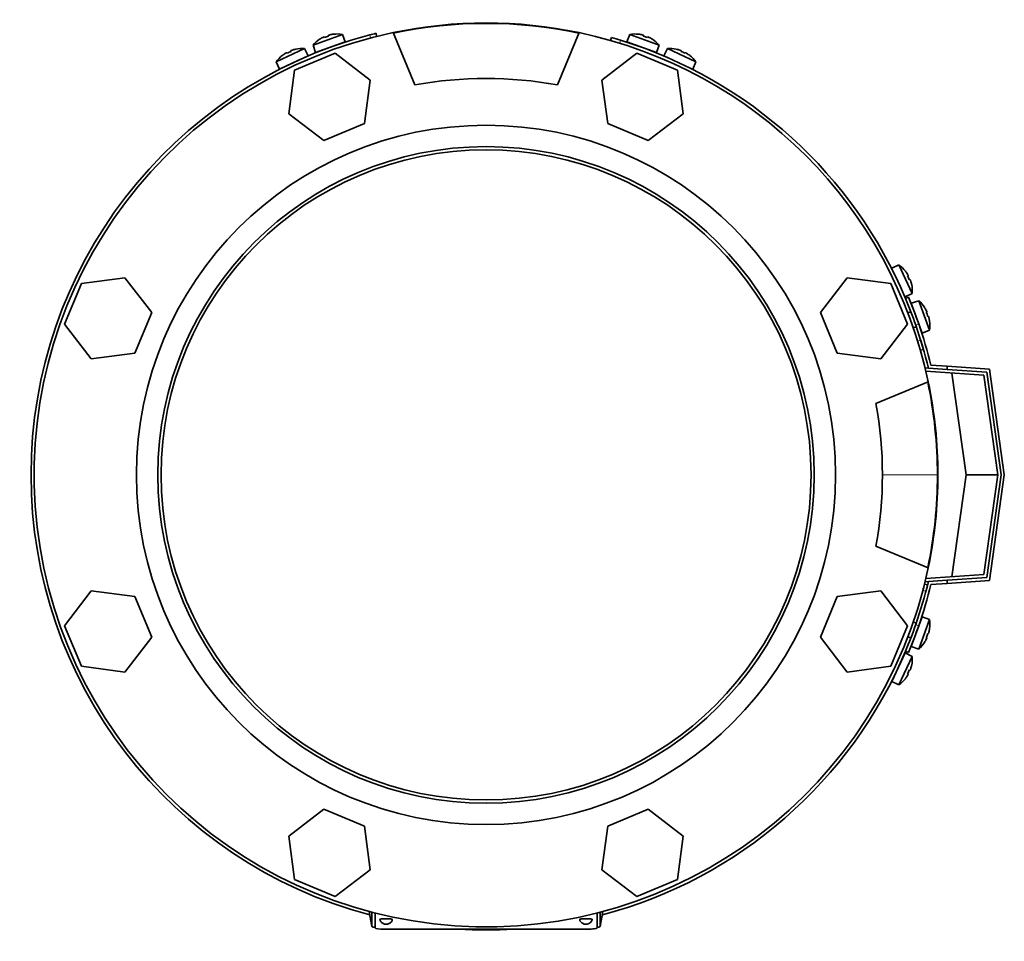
# Model space of a CAD drawing. Header units: millimetres. Extents: x 203 to 976, y -929 to 1223.
# Tile 8 of 18: x 206 to 517, y -426 to -135. Entities that reach past the tile are written whole.
import ezdxf

# ---------------------------------------------------------------- set-up
doc = ezdxf.new("R2010")
doc.units = ezdxf.units.MM
for name, color, linetype in [('LOW_344-1-', 7, 'Continuous'), ('M5X8_UNI7687', 7, 'Continuous'), ('VSI344-454_FILTR', 7, 'Continuous'), ('VSI344-454_FLANG', 7, 'Continuous'), ('VSI344-454_TERMI', 7, 'Continuous'), ('VSI344-454_TESTA', 7, 'Continuous'), ('VSI344_DIFFUSORE', 7, 'Continuous')]:
    doc.layers.add(name, color=color, linetype=linetype)

# ---------------------------------------------------------------- blocks, each defined once
blk = doc.blocks.new('SE1')
at = {"layer": 'LOW_344-1-', "color": 7, "linetype": 'Continuous', "lineweight": 35}
for p, q in [((492.06, -245.4), (492.07, -245.25)), ((492.07, -245.25), (493.07, -245.32)), ((510.58, -247.54), (492.27, -246.26)), ((514.99, -278.96), (510.58, -247.54)), ((510.58, -310.37), (514.99, -278.96)), ((492.27, -311.65), (510.58, -310.37)), ((492.07, -312.66), (492.06, -312.51)), ((493.07, -312.59), (492.07, -312.66))]:
    blk.add_line(p, q, dxfattribs=at)
at = {"layer": 'M5X8_UNI7687', "color": 7, "linetype": 'Continuous', "lineweight": 35}
for p, q in [((299, -143.45), (308.27, -140.07)), ((309.19, -142.4), (299.79, -145.82)), ((301.1, -141.62), (301.07, -141.61)), ((302.55, -140.87), (302.64, -141.06)), ((303.89, -140.39), (303.94, -140.58)), ((305.48, -140.02), (305.49, -140)), ((309.19, -142.4), (308.27, -140.07)), ((398.87, -140.07), (397.95, -142.4)), ((407.35, -145.82), (397.95, -142.4)), ((398.87, -140.07), (408.13, -143.45)), ((401.65, -140.02), (401.64, -140)), ((403.25, -140.39), (403.19, -140.58)), ((404.58, -140.87), (404.49, -141.06)), ((406.04, -141.62), (406.06, -141.61)), ((287.4, -148.72), (296.33, -144.55)), ((290.71, -145.85), (290.81, -146.02)), ((292, -145.25), (292.07, -145.44)), ((293.56, -144.74), (293.56, -144.72)), ((297.45, -146.79), (296.33, -144.55)), ((299, -143.45), (299.79, -145.82)), ((407.35, -145.82), (408.13, -143.45)), ((410.8, -144.55), (409.68, -146.79)), ((410.8, -144.55), (419.74, -148.72)), ((413.58, -144.74), (413.57, -144.72)), ((415.13, -145.25), (415.06, -145.44)), ((416.42, -145.85), (416.32, -146.02)), ((287.4, -148.72), (288.39, -151.01)), ((297.45, -146.79), (288.39, -151.01)), ((289.33, -146.72), (289.3, -146.7)), ((417.81, -146.72), (417.83, -146.7)), ((418.74, -151.01), (419.74, -148.72)), ((483.8, -212.78), (481.51, -213.78)), ((483.8, -212.78), (487.97, -221.72)), ((485.82, -214.69), (485.81, -214.71)), ((486.68, -216.1), (486.5, -216.2)), ((487.28, -217.39), (487.09, -217.46)), ((487.78, -218.95), (487.81, -218.95)), ((485.74, -222.84), (487.97, -221.72)), ((490.02, -224.04), (487.64, -224.83)), ((487.64, -224.83), (491.06, -234.23)), ((493.39, -233.31), (490.02, -224.04)), ((491.84, -226.14), (491.86, -226.12)), ((487.54, -227.53), (486.6, -227.88)), ((492.59, -227.6), (492.4, -227.69)), ((493.07, -228.93), (492.88, -228.99)), ((488.31, -232.57), (489.25, -232.23)), ((493.44, -230.53), (493.46, -230.54)), ((491.06, -234.23), (493.39, -233.31)), ((491.06, -323.68), (487.64, -333.08)), ((489.25, -325.68), (488.31, -325.34)), ((490.02, -333.87), (493.39, -324.6)), ((493.39, -324.6), (491.06, -323.68)), ((493.07, -328.98), (492.88, -328.92)), ((493.44, -327.38), (493.46, -327.37)), ((486.6, -330.03), (487.54, -330.38)), ((491.84, -331.77), (491.86, -331.79)), ((492.59, -330.31), (492.4, -330.22)), ((481.51, -344.13), (485.74, -335.07)), ((487.97, -336.19), (485.74, -335.07)), ((487.64, -333.08), (490.02, -333.87)), ((487.97, -336.19), (483.8, -345.13)), ((487.28, -340.52), (487.09, -340.45)), ((487.78, -338.96), (487.81, -338.96)), ((481.51, -344.13), (483.8, -345.13)), ((485.81, -343.2), (485.82, -343.22)), ((486.68, -341.81), (486.5, -341.71))]:
    blk.add_line(p, q, dxfattribs=at)
for centre, radius, start, end in [((306.61, -149.94), 10, 123.5916, 139.5414), ((306.61, -149.94), 10, 80.4586, 96.4084), ((400.53, -149.94), 10, 83.5916, 99.5414), ((400.53, -149.94), 10, 40.4586, 56.4084), ((295.54, -154.52), 10, 85.4586, 101.4084), ((301.84, -145.61), 0.5, 90.7321, 110), ((307.48, -143.55), 0.5, 110, 129.2679), ((399.66, -143.55), 0.5, 50.7321, 70), ((405.29, -145.61), 0.5, 70, 89.2679), ((411.59, -154.52), 10, 78.5916, 94.5414), ((295.54, -154.52), 10, 128.5916, 144.5414), ((295.85, -148.09), 0.5, 115, 134.2679), ((411.59, -154.52), 10, 35.4586, 51.4084), ((290.41, -150.62), 0.5, 95.7321, 115), ((478, -220.93), 10, 38.5916, 54.5414), ((478, -220.93), 10, 355.4586, 11.4084), ((483.53, -231.65), 10, 33.5916, 49.5414), ((489.91, -232.52), 0.5, 20, 39.2041), ((483.53, -231.65), 10, 350.4586, 6.4084), ((489.91, -325.39), 0.5, 320.7959, 340), ((483.53, -326.26), 10, 353.5916, 9.5414), ((487.86, -331.02), 0.5, 340, 359.4627), ((483.53, -326.26), 10, 310.4586, 326.4084), ((484.44, -336.67), 0.5, 315.7321, 335), ((478, -336.98), 10, 348.5916, 4.5414), ((481.9, -342.11), 0.5, 335, 354.2679), ((478, -336.98), 10, 305.4586, 321.4084)]:
    blk.add_arc(centre, radius, start, end, dxfattribs=at)
for centre, major_axis, ratio, start_param, end_param in [((306.6, -149.92), (-9.4, -3.42), 0.996195, 4.833518, 4.948078), ((305.85, -147.86), (8.7, 3.17), 0.811251, 1.49595, 1.645642), ((306.6, -149.92), (9.4, 3.42), 0.996195, 1.335108, 1.449667), ((400.53, -149.92), (-9.4, 3.42), 0.996195, 4.833518, 4.948078), ((401.28, -147.86), (8.7, -3.17), 0.811251, 1.49595, 1.645642), ((400.53, -149.92), (9.4, -3.42), 0.996195, 1.335108, 1.449667), ((294.61, -152.52), (8.39, 3.91), 0.811251, 1.49595, 1.645642), ((295.54, -154.51), (9.06, 4.23), 0.996195, 1.335108, 1.449667), ((411.6, -154.51), (-9.06, 4.23), 0.996195, 4.833518, 4.948078), ((412.53, -152.52), (8.39, -3.91), 0.811251, 1.49595, 1.645642), ((295.54, -154.51), (-9.06, -4.23), 0.996195, 4.833518, 4.948078), ((411.6, -154.51), (9.06, -4.23), 0.996195, 1.335108, 1.449667), ((478.02, -220.92), (-4.23, 9.06), 0.996195, 4.833518, 4.948078), ((480, -220), (3.91, -8.39), 0.811251, 1.49595, 1.645642), ((478.02, -220.92), (4.23, -9.06), 0.996195, 1.335108, 1.449667), ((483.54, -231.65), (-3.42, 9.4), 0.996195, 4.833518, 4.948078), ((485.6, -230.9), (3.17, -8.7), 0.811251, 1.49595, 1.645642), ((483.54, -231.65), (3.42, -9.4), 0.996195, 1.335108, 1.449667), ((485.6, -327.01), (-3.17, -8.7), 0.811251, 1.49595, 1.645642), ((483.54, -326.26), (3.42, 9.4), 0.996195, 4.833518, 4.948078), ((483.54, -326.26), (-3.42, -9.4), 0.996195, 1.335108, 1.449667), ((480, -337.91), (-3.91, -8.39), 0.811251, 1.49595, 1.645642), ((478.02, -336.99), (4.23, 9.06), 0.996195, 4.833518, 4.948078), ((478.02, -336.99), (-4.23, -9.06), 0.996195, 1.335108, 1.449667)]:
    blk.add_ellipse(centre, major_axis=major_axis, ratio=ratio, start_param=start_param, end_param=end_param, dxfattribs=at)
for points in [[(302.55, -140.87), (302.55, -140.87), (302.55, -140.87), (302.54, -140.87), (302.53, -140.87), (302.51, -140.87), (302.49, -140.87), (302.47, -140.88), (302.44, -140.89), (302.41, -140.9), (302.37, -140.91), (302.33, -140.93), (302.3, -140.95), (302.26, -140.96), (302.22, -140.98), (302.18, -141), (302.13, -141.02), (302.1, -141.04), (302.09, -141.04)], [(304.36, -140.22), (304.34, -140.22), (304.31, -140.23), (304.26, -140.24), (304.22, -140.25), (304.17, -140.27), (304.13, -140.28), (304.09, -140.29), (304.05, -140.3), (304.02, -140.31), (303.99, -140.33), (303.96, -140.34), (303.94, -140.35), (303.92, -140.36), (303.9, -140.37), (303.89, -140.37), (303.89, -140.38), (303.89, -140.39), (303.89, -140.39)], [(403.25, -140.39), (403.25, -140.39), (403.25, -140.38), (403.24, -140.37), (403.23, -140.37), (403.22, -140.36), (403.2, -140.35), (403.17, -140.34), (403.15, -140.33), (403.12, -140.31), (403.08, -140.3), (403.04, -140.29), (403, -140.28), (402.96, -140.27), (402.92, -140.25), (402.87, -140.24), (402.83, -140.23), (402.79, -140.22), (402.78, -140.22)], [(405.05, -141.04), (405.03, -141.04), (405, -141.02), (404.96, -141), (404.92, -140.98), (404.88, -140.96), (404.84, -140.95), (404.8, -140.93), (404.76, -140.91), (404.73, -140.9), (404.7, -140.89), (404.67, -140.88), (404.64, -140.87), (404.62, -140.87), (404.61, -140.87), (404.59, -140.87), (404.58, -140.87), (404.58, -140.87), (404.58, -140.87)], [(290.71, -145.85), (290.71, -145.84), (290.71, -145.84), (290.7, -145.84), (290.69, -145.84), (290.67, -145.84), (290.65, -145.85), (290.63, -145.86), (290.6, -145.87), (290.57, -145.89), (290.54, -145.9), (290.5, -145.92), (290.46, -145.94), (290.43, -145.96), (290.39, -145.98), (290.35, -146), (290.31, -146.03), (290.28, -146.05), (290.26, -146.06)], [(292.45, -145.03), (292.44, -145.04), (292.4, -145.05), (292.36, -145.07), (292.31, -145.08), (292.27, -145.1), (292.23, -145.11), (292.19, -145.13), (292.16, -145.15), (292.12, -145.16), (292.09, -145.18), (292.07, -145.19), (292.04, -145.2), (292.03, -145.21), (292.01, -145.22), (292.01, -145.23), (292, -145.24), (292, -145.24), (292, -145.25)], [(415.13, -145.25), (415.13, -145.24), (415.13, -145.24), (415.13, -145.23), (415.12, -145.22), (415.11, -145.21), (415.09, -145.2), (415.07, -145.19), (415.04, -145.18), (415.01, -145.16), (414.98, -145.15), (414.94, -145.13), (414.9, -145.11), (414.86, -145.1), (414.82, -145.08), (414.78, -145.07), (414.73, -145.05), (414.7, -145.04), (414.68, -145.03)], [(416.87, -146.06), (416.86, -146.05), (416.83, -146.03), (416.79, -146), (416.75, -145.98), (416.71, -145.96), (416.67, -145.94), (416.63, -145.92), (416.6, -145.9), (416.56, -145.89), (416.53, -145.87), (416.51, -145.86), (416.48, -145.85), (416.46, -145.84), (416.45, -145.84), (416.43, -145.84), (416.43, -145.84), (416.42, -145.84), (416.42, -145.85)], [(486.68, -216.1), (486.68, -216.1), (486.68, -216.1), (486.68, -216.09), (486.68, -216.07), (486.68, -216.06), (486.67, -216.04), (486.66, -216.02), (486.65, -215.99), (486.64, -215.96), (486.62, -215.92), (486.6, -215.89), (486.58, -215.85), (486.56, -215.81), (486.54, -215.78), (486.52, -215.74), (486.49, -215.69), (486.48, -215.67), (486.47, -215.65)], [(487.49, -217.84), (487.48, -217.82), (487.47, -217.79), (487.46, -217.75), (487.44, -217.7), (487.42, -217.66), (487.41, -217.62), (487.39, -217.58), (487.38, -217.55), (487.36, -217.51), (487.35, -217.48), (487.33, -217.45), (487.32, -217.43), (487.31, -217.42), (487.3, -217.4), (487.29, -217.39), (487.28, -217.39), (487.28, -217.39), (487.28, -217.39)], [(492.59, -227.6), (492.59, -227.6), (492.59, -227.6), (492.59, -227.59), (492.59, -227.57), (492.59, -227.56), (492.59, -227.54), (492.58, -227.51), (492.57, -227.48), (492.56, -227.45), (492.55, -227.42), (492.53, -227.38), (492.52, -227.34), (492.5, -227.3), (492.48, -227.26), (492.46, -227.22), (492.44, -227.18), (492.43, -227.15), (492.42, -227.13)], [(493.24, -229.4), (493.24, -229.39), (493.23, -229.35), (493.22, -229.31), (493.21, -229.26), (493.2, -229.22), (493.18, -229.18), (493.17, -229.14), (493.16, -229.1), (493.15, -229.06), (493.14, -229.03), (493.12, -229.01), (493.11, -228.98), (493.1, -228.96), (493.1, -228.95), (493.09, -228.94), (493.08, -228.93), (493.08, -228.93), (493.07, -228.93)], [(493.07, -328.98), (493.08, -328.98), (493.08, -328.98), (493.09, -328.97), (493.1, -328.96), (493.1, -328.95), (493.11, -328.93), (493.12, -328.9), (493.14, -328.88), (493.15, -328.85), (493.16, -328.81), (493.17, -328.77), (493.18, -328.73), (493.2, -328.69), (493.21, -328.65), (493.22, -328.6), (493.23, -328.56), (493.24, -328.52), (493.24, -328.51)], [(492.42, -330.78), (492.43, -330.76), (492.44, -330.73), (492.46, -330.69), (492.48, -330.65), (492.5, -330.61), (492.52, -330.57), (492.53, -330.53), (492.55, -330.49), (492.56, -330.46), (492.57, -330.43), (492.58, -330.4), (492.59, -330.37), (492.59, -330.35), (492.59, -330.34), (492.59, -330.32), (492.59, -330.31), (492.59, -330.31), (492.59, -330.31)], [(487.28, -340.52), (487.28, -340.52), (487.28, -340.52), (487.29, -340.52), (487.3, -340.51), (487.31, -340.49), (487.32, -340.48), (487.33, -340.46), (487.35, -340.43), (487.36, -340.4), (487.38, -340.36), (487.39, -340.33), (487.41, -340.29), (487.42, -340.25), (487.44, -340.21), (487.46, -340.16), (487.47, -340.12), (487.48, -340.09), (487.49, -340.07)], [(486.47, -342.26), (486.48, -342.24), (486.49, -342.22), (486.52, -342.17), (486.54, -342.13), (486.56, -342.1), (486.58, -342.06), (486.6, -342.02), (486.62, -341.99), (486.64, -341.95), (486.65, -341.92), (486.66, -341.89), (486.67, -341.87), (486.68, -341.85), (486.68, -341.84), (486.68, -341.82), (486.68, -341.81), (486.68, -341.81), (486.68, -341.81)]]:
    blk.add_open_spline(points, degree=3, dxfattribs=at)
at = {"layer": 'VSI344-454_FILTR', "color": 7, "linetype": 'Continuous', "lineweight": 35}
for p, q in [((319.09, -140.69), (318.85, -139.72)), ((393.12, -141.01), (392.85, -141.98)), ((490.55, -239.68), (491.51, -239.4)), ((492.8, -313.67), (491.83, -313.43))]:
    blk.add_line(p, q, dxfattribs=at)
at = {"layer": 'VSI344-454_FILTR', "color": 4, "linetype": 'Continuous', "lineweight": 9}
for p, q in [((317.16, -141.19), (316.91, -140.21)), ((396, -141.87), (395.72, -142.83)), ((489.69, -236.8), (490.65, -236.53)), ((492.31, -315.61), (491.34, -315.37))]:
    blk.add_line(p, q, dxfattribs=at)
at = {"layer": 'VSI344-454_FILTR', "color": 7, "linetype": 'Continuous', "lineweight": 35}
for radius, start, end in [(143.5, 104, 104.7986), (143.5, 104.7986, 255.1916), (142.5, 104, 104.8042), (143.5, 72.8021, 74), (143.5, 22.8017, 72.8021), (143.5, 16, 17.1979), (142.5, 345.1958, 346), (143.5, 345.2014, 346), (143.5, 284.8084, 337.2275), (143.5, 266.4875, 273.5125)]:
    blk.add_arc((353.57, -278.96), radius, start, end, dxfattribs=at)
at = {"layer": 'VSI344-454_FLANG', "color": 7, "linetype": 'Continuous', "lineweight": 35}
for p, q in [((331.07, -156), (324.24, -139.51)), ((382.9, -139.51), (376.07, -156)), ((306.01, -146.04), (293.21, -151.34)), ((317, -154.47), (306.01, -146.04)), ((401.12, -146.04), (390.13, -154.47)), ((413.93, -151.34), (401.12, -146.04)), ((293.21, -151.34), (291.4, -165.08)), ((415.73, -165.08), (413.93, -151.34)), ((315.19, -168.21), (317, -154.47)), ((390.13, -154.47), (391.94, -168.21)), ((291.4, -165.08), (302.39, -173.51)), ((404.74, -173.51), (415.73, -165.08)), ((302.39, -173.51), (315.19, -168.21)), ((391.94, -168.21), (404.74, -173.51)), ((239.69, -216.79), (225.95, -218.6)), ((248.12, -227.78), (239.69, -216.79)), ((467.44, -216.79), (459.01, -227.78)), ((481.18, -218.6), (467.44, -216.79)), ((225.95, -218.6), (220.65, -231.4)), ((486.49, -231.4), (481.18, -218.6)), ((242.82, -240.58), (248.12, -227.78)), ((459.01, -227.78), (464.31, -240.58)), ((220.65, -231.4), (229.08, -242.39)), ((478.05, -242.39), (486.49, -231.4)), ((229.08, -242.39), (242.82, -240.58)), ((464.31, -240.58), (478.05, -242.39)), ((476.53, -256.46), (493.02, -249.62)), ((493.02, -308.29), (476.53, -301.46)), ((229.08, -315.52), (220.65, -326.51)), ((242.82, -317.33), (229.08, -315.52)), ((478.05, -315.52), (464.31, -317.33)), ((486.49, -326.51), (478.05, -315.52)), ((248.12, -330.13), (242.82, -317.33)), ((464.31, -317.33), (459.01, -330.13)), ((220.65, -326.51), (225.95, -339.31)), ((481.18, -339.31), (486.49, -326.51)), ((239.69, -341.12), (248.12, -330.13)), ((459.01, -330.13), (467.44, -341.12)), ((225.95, -339.31), (239.69, -341.12)), ((467.44, -341.12), (481.18, -339.31)), ((302.39, -384.4), (291.4, -392.83)), ((315.19, -389.7), (302.39, -384.4)), ((404.74, -384.4), (391.94, -389.7)), ((415.73, -392.83), (404.74, -384.4)), ((317, -403.44), (315.19, -389.7)), ((391.94, -389.7), (390.13, -403.44)), ((291.4, -392.83), (293.21, -406.57)), ((413.93, -406.57), (415.73, -392.83)), ((306.01, -411.87), (317, -403.44)), ((390.13, -403.44), (401.12, -411.87)), ((293.21, -406.57), (306.01, -411.87)), ((401.12, -411.87), (413.93, -406.57))]:
    blk.add_line(p, q, dxfattribs=at)
for radius in [110.25, 103.5]:
    blk.add_circle((353.57, -278.96), radius, dxfattribs=at)
for radius, start, end in [(142.5, 101.878, 348.122), (142.5, 11.878, 78.122), (125, 79.6302, 100.3698), (125, 349.6302, 10.3698)]:
    blk.add_arc((353.57, -278.96), radius, start, end, dxfattribs=at)
at = {"layer": 'VSI344-454_TERMI', "color": 7, "linetype": 'Continuous', "lineweight": 35}
for p, q in [((486.77, -222.96), (485.85, -223.34)), ((493.87, -244.37), (498.99, -244.73)), ((498.99, -244.73), (512.33, -245.66)), ((498.99, -245.73), (498.99, -244.73)), ((493.07, -245.32), (498.99, -245.73)), ((511.46, -246.6), (498.99, -245.73)), ((504.99, -278.96), (500.48, -246.84)), ((516, -278.96), (511.46, -246.6)), ((512.33, -245.66), (517.01, -278.96)), ((500.48, -311.07), (504.99, -278.96)), ((514.99, -278.96), (504.99, -278.96)), ((511.46, -311.31), (516, -278.96)), ((517.01, -278.96), (512.33, -312.25)), ((493.07, -312.59), (498.99, -312.18)), ((493.87, -313.54), (498.99, -313.18)), ((498.99, -312.18), (511.46, -311.31)), ((498.99, -313.18), (498.99, -312.18)), ((512.33, -312.25), (498.99, -313.18)), ((485.85, -334.57), (486.77, -334.96))]:
    blk.add_line(p, q, dxfattribs=at)
at = {"layer": 'VSI344-454_TERMI', "color": 4, "linetype": 'Continuous', "lineweight": 9}
for p, q in [((490, -231.36), (489.08, -231.75)), ((489.08, -326.16), (490, -326.55))]:
    blk.add_line(p, q, dxfattribs=at)
at = {"layer": 'VSI344-454_TERMI', "color": 7, "linetype": 'Continuous', "lineweight": 35}
for radius, start, end in [(143.5, 19.2059, 22.8017), (144.5, 19.2308, 22.8017), (143.5, 13.5565, 19.2059), (144.5, 13.8472, 19.2308), (143.5, 340.7941, 346.4435), (144.5, 340.7692, 346.1528), (143.5, 337.1983, 340.7941), (144.5, 337.1983, 340.7692)]:
    blk.add_arc((353.57, -278.96), radius, start, end, dxfattribs=at)
at = {"layer": 'VSI344-454_TESTA', "color": 4, "linetype": 'Continuous', "lineweight": 9}
for p, q in [((478.52, -278.96), (495.92, -278.96)), ((316.69, -416.6), (317.57, -421.32)), ((389.57, -421.32), (390.44, -416.6))]:
    blk.add_line(p, q, dxfattribs=at)
at = {"layer": 'VSI344-454_TESTA', "color": 7, "linetype": 'Continuous', "lineweight": 35}
for p, q in [((316.69, -416.6), (317.57, -421.34)), ((317.57, -416.83), (317.57, -421.32)), ((318.57, -417.09), (318.57, -421.82)), ((388.57, -421.82), (388.57, -417.09)), ((389.57, -421.34), (390.45, -416.6)), ((389.57, -416.83), (389.57, -421.32)), ((321.57, -422.19), (385.57, -422.19))]:
    blk.add_line(p, q, dxfattribs=at)
for centre, radius, start, end in [((353.57, -278.99), 142.39, 78.1369, 101.8631), ((353.57, -278.96), 102.5, 0, 180), ((353.35, -278.98), 142.57, 0.009, 11.8572), ((353.57, -278.96), 102.5, 180, 0), ((353.57, -278.96), 142.35, 348.134, 360)]:
    blk.add_arc(centre, radius, start, end, dxfattribs=at)
for centre, major_axis, start_param, end_param in [((322.07, -419.14), (2, 0), 0, 3.172151), ((322.07, -419.14), (2, 0), 6.249611, 6.283185), ((385.07, -419.14), (2, 0), 0, 3.172151), ((385.07, -419.14), (2, 0), 6.249611, 6.283185), ((321.57, -421.82), (-3, 0), 0, 1.570796), ((385.57, -421.82), (-3, 0), 1.570796, 3.141593)]:
    blk.add_ellipse(centre, major_axis=major_axis, ratio=0.121869, start_param=start_param, end_param=end_param, dxfattribs=at)
at = {"layer": 'VSI344-454_TESTA', "color": 4, "linetype": 'Continuous', "lineweight": 9}
for centre in [(322.07, -420.63), (385.07, -420.63)]:
    blk.add_ellipse(centre, major_axis=(-0.0635, 0), ratio=0.121869, dxfattribs=at)
at = {"layer": 'VSI344-454_TESTA', "color": 7, "linetype": 'Continuous', "lineweight": 35}
for points, knots in [([(320.1, -419.14), (320.12, -419.26), (320.17, -419.52), (320.43, -419.91), (320.78, -420.24), (321.13, -420.46), (321.46, -420.58), (321.77, -420.64), (321.96, -420.65), (322.07, -420.65)], [0, 0, 0, 0, 0.115855, 0.322183, 0.498585, 0.65005, 0.778237, 0.887228, 1, 1, 1, 1]), ([(322.07, -420.65), (322.11, -420.65), (322.34, -420.65), (322.73, -420.58), (323.22, -420.34), (323.65, -419.99), (323.96, -419.54), (324.02, -419.26), (324.04, -419.14)], [0, 0, 0, 0, 0.046256, 0.268746, 0.426645, 0.651173, 0.88463, 1, 1, 1, 1]), ([(383.1, -419.14), (383.12, -419.26), (383.17, -419.52), (383.43, -419.91), (383.78, -420.24), (384.13, -420.46), (384.46, -420.58), (384.77, -420.64), (384.96, -420.65), (385.07, -420.65)], [0, 0, 0, 0, 0.115855, 0.322183, 0.498585, 0.65005, 0.778237, 0.887228, 1, 1, 1, 1]), ([(385.07, -420.65), (385.11, -420.65), (385.34, -420.65), (385.73, -420.58), (386.22, -420.34), (386.65, -419.99), (386.96, -419.54), (387.02, -419.26), (387.04, -419.14)], [0, 0, 0, 0, 0.046256, 0.268746, 0.426645, 0.651173, 0.88463, 1, 1, 1, 1])]:
    blk.add_open_spline(points, degree=3, knots=knots, dxfattribs=at)
for points in [[(317.57, -421.32), (317.57, -421.52), (318.57, -421.65)], [(388.57, -421.65), (389.57, -421.52), (389.57, -421.32)]]:
    blk.add_open_spline(points, degree=2, dxfattribs=at)
at = {"layer": 'VSI344_DIFFUSORE', "color": 7, "linetype": 'Continuous', "lineweight": 35}
for start, end in [(78.122, 101.878), (0, 11.878), (348.122, 0)]:
    blk.add_arc((353.57, -278.96), 142.5, start, end, dxfattribs=at)

msp = doc.modelspace()

# ---------------------------------------------------------------- block references
msp.add_blockref('SE1', (0, 0))

doc.saveas('drawing.dxf')
